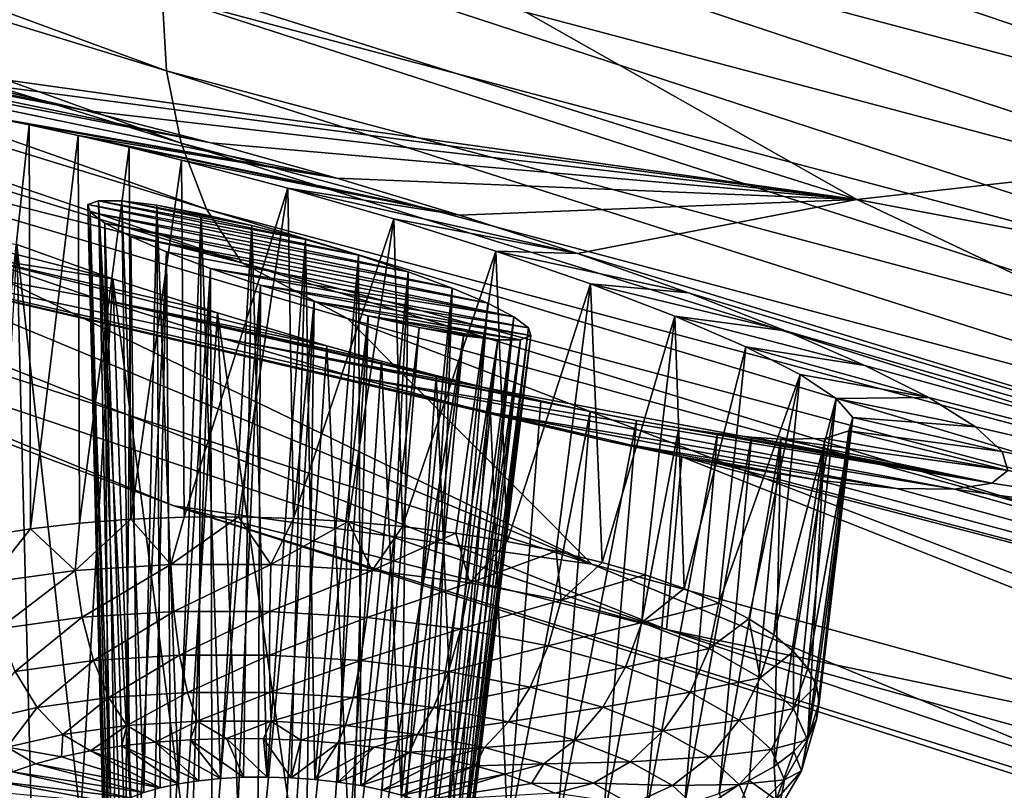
# Model space of a CAD drawing. Header units: metres. Extents: x -92 to 264, y -100 to 50.
# Tile 103 of 256: x 158.42 to 161.1, y -22.25 to -20.15. Entities that reach past the tile are written whole.
import ezdxf

# ---------------------------------------------------------------- set-up
doc = ezdxf.new("R2010")
doc.units = ezdxf.units.M
doc.layers.add('solid_21062050_01', color=7, linetype='CONTINUOUS')

msp = doc.modelspace()

# ---------------------------------------------------------------- linework, layer by layer
at = {"layer": 'solid_21062050_01'}
for points in [[(155.485321, -19.066683, 216.447647), (155.49736, -19.271816, 216.360413), (158.816193, -20.289869, 219.179626)], [(158.805008, -20.083668, 219.268188), (155.485321, -19.066683, 216.447647), (158.816193, -20.289869, 219.179626)], [(155.781219, -19.092808, 194.091873), (158.709229, -19.513201, 191.460327), (160.69899, -20.64082, 194.592407)], [(157.950272, -20.255001, 197.177292), (155.781219, -19.092808, 194.091873), (160.69899, -20.64082, 194.592407)], [(159.021606, -19.203484, 219.31102), (158.925659, -19.426531, 219.352219), (162.437485, -20.355686, 221.940567)], [(162.525772, -20.129112, 221.893021), (159.021606, -19.203484, 219.31102), (162.437485, -20.355686, 221.940567)], [(155.49736, -19.271816, 216.360413), (155.540131, -19.468645, 216.24231), (158.856003, -20.487011, 219.058044)], [(158.816193, -20.289869, 219.179626), (155.49736, -19.271816, 216.360413), (158.856003, -20.487011, 219.058044)], [(158.709229, -19.513201, 191.460327), (161.155518, -19.376358, 187.715286), (162.784653, -20.406536, 190.576706)], [(158.925659, -19.426531, 219.352219), (158.858185, -19.651297, 219.356689), (162.375412, -20.583344, 221.949356)], [(162.437485, -20.355686, 221.940567), (158.925659, -19.426531, 219.352219), (162.375412, -20.583344, 221.949356)], [(155.540131, -19.468645, 216.24231), (155.614777, -19.649342, 216.094925), (158.925507, -20.667187, 218.904968)], [(158.856003, -20.487011, 219.058044), (155.540131, -19.468645, 216.24231), (158.925507, -20.667187, 218.904968)], [(160.69899, -20.64082, 194.592407), (158.709229, -19.513201, 191.460327), (162.784653, -20.406536, 190.576706)], [(155.614777, -19.649342, 216.094925), (155.718658, -19.797749, 215.926971), (159.022232, -20.814196, 218.729309)], [(158.925507, -20.667187, 218.904968), (155.614777, -19.649342, 216.094925), (159.022232, -20.814196, 218.729309)], [(158.858185, -19.651297, 219.356689), (158.819046, -19.870451, 219.327286), (162.339386, -20.804716, 221.922256)], [(162.375412, -20.583344, 221.949356), (158.858185, -19.651297, 219.356689), (162.339386, -20.804716, 221.922256)], [(159.022232, -20.814196, 218.729309), (155.718658, -19.797749, 215.926971), (157.453949, -20.416178, 217.171936)], [(159.975769, -21.63555, 215.402588), (157.453949, -20.416178, 217.171936), (155.661438, -19.842333, 215.591675)], [(159.975769, -21.63555, 215.402588), (155.661438, -19.842333, 215.591675), (156.455994, -20.503201, 212.25737)], [(158.819046, -19.870451, 219.327286), (158.805008, -20.083668, 219.268188), (162.326462, -21.019545, 221.863708)], [(162.339386, -20.804716, 221.922256), (158.819046, -19.870451, 219.327286), (162.326462, -21.019545, 221.863708)], [(158.805008, -20.083668, 219.268188), (158.816193, -20.289869, 219.179626), (162.336731, -21.226744, 221.773926)], [(162.326462, -21.019545, 221.863708), (158.805008, -20.083668, 219.268188), (162.336731, -21.226744, 221.773926)], [(157.272949, -20.167406, 198.094086), (158.937698, -20.486353, 196.722046), (159.281143, -20.582481, 196.69281)], [(157.445297, -20.177063, 197.753754), (158.937698, -20.486353, 196.722046), (157.272949, -20.167406, 198.094086)], [(158.31395, -20.412132, 197.50296), (157.272949, -20.167406, 198.094086), (159.281143, -20.582481, 196.69281)], [(157.445297, -20.177063, 197.753754), (158.5952, -20.398058, 196.812469), (158.937698, -20.486353, 196.722046)], [(157.673569, -20.206551, 197.444168), (158.5952, -20.398058, 196.812469), (157.445297, -20.177063, 197.753754)], [(157.673569, -20.206551, 197.444168), (158.262161, -20.319901, 196.964554), (158.5952, -20.398058, 196.812469)], [(158.262161, -20.319901, 196.964554), (157.950272, -20.255001, 197.177292), (160.69899, -20.64082, 194.592407)], [(158.816193, -20.289869, 219.179626), (158.856003, -20.487011, 219.058044), (162.373337, -21.424181, 221.649124)], [(162.336731, -21.226744, 221.773926), (158.816193, -20.289869, 219.179626), (162.373337, -21.424181, 221.649124)], [(158.5952, -20.398058, 196.812469), (158.262161, -20.319901, 196.964554), (160.69899, -20.64082, 194.592407)], [(155.764023, -20.32382, 206.5103), (157.28299, -20.660475, 202.704224), (160.179276, -21.814236, 205.90892)], [(158.836777, -21.476488, 209.71196), (155.764023, -20.32382, 206.5103), (160.179276, -21.814236, 205.90892)], [(156.455994, -20.503201, 212.25737), (155.764023, -20.32382, 206.5103), (158.836777, -21.476488, 209.71196)], [(158.937698, -20.486353, 196.722046), (158.5952, -20.398058, 196.812469), (160.69899, -20.64082, 194.592407)], [(159.022232, -20.814196, 218.729309), (157.453949, -20.416178, 217.171936), (159.310211, -20.965946, 218.685791)], [(159.975769, -21.63555, 215.402588), (159.310211, -20.965946, 218.685791), (157.453949, -20.416178, 217.171936)], [(158.31395, -20.412132, 197.50296), (159.281143, -20.582481, 196.69281), (158.441605, -20.437553, 197.40802)], [(158.31395, -20.412132, 197.50296), (158.441605, -20.437553, 197.40802), (158.320206, -21.559071, 197.19397)], [(160.69899, -20.64082, 194.592407), (162.784653, -20.406536, 190.576706), (164.651413, -21.389364, 193.306625)], [(158.441605, -20.437553, 197.40802), (158.445938, -21.539291, 197.114334), (158.320206, -21.559071, 197.19397)], [(158.441605, -20.437553, 197.40802), (159.281143, -20.582481, 196.69281), (158.575897, -20.466553, 197.326706)], [(158.441605, -20.437553, 197.40802), (158.575897, -20.466553, 197.326706), (158.445938, -21.539291, 197.114334)], [(158.575897, -20.466553, 197.326706), (158.579529, -21.524038, 197.047516), (158.445938, -21.539291, 197.114334)], [(158.575897, -20.466553, 197.326706), (159.281143, -20.582481, 196.69281), (159.615479, -20.68355, 196.723221)], [(158.575897, -20.466553, 197.326706), (159.615479, -20.68355, 196.723221), (158.715012, -20.498699, 197.259628)], [(158.575897, -20.466553, 197.326706), (158.715012, -20.498699, 197.259628), (158.579529, -21.524038, 197.047516)], [(159.975769, -21.63555, 215.402588), (156.455994, -20.503201, 212.25737), (158.836777, -21.476488, 209.71196)], [(158.715012, -20.498699, 197.259628), (158.719513, -21.513474, 196.994278), (158.579529, -21.524038, 197.047516)], [(158.715012, -20.498699, 197.259628), (159.615479, -20.68355, 196.723221), (158.857559, -20.533619, 197.207001)], [(158.715012, -20.498699, 197.259628), (158.857559, -20.533619, 197.207001), (158.719513, -21.513474, 196.994278)], [(158.856003, -20.487011, 219.058044), (158.925507, -20.667187, 218.904968), (162.437256, -21.603876, 221.490723)], [(162.373337, -21.424181, 221.649124), (158.856003, -20.487011, 219.058044), (162.437256, -21.603876, 221.490723)], [(159.281143, -20.582481, 196.69281), (158.937698, -20.486353, 196.722046), (160.69899, -20.64082, 194.592407)], [(158.857559, -20.533619, 197.207001), (158.864349, -21.507715, 196.955185), (158.719513, -21.513474, 196.994278)], [(158.857559, -20.533619, 197.207001), (159.615479, -20.68355, 196.723221), (159.147583, -20.610296, 197.145416)], [(158.857559, -20.533619, 197.207001), (159.147583, -20.610296, 197.145416), (158.864349, -21.507715, 196.955185)], [(159.615479, -20.68355, 196.723221), (159.281143, -20.582481, 196.69281), (160.69899, -20.64082, 194.592407)], [(159.147583, -20.610296, 197.145416), (159.012482, -21.506826, 196.930679), (158.864349, -21.507715, 196.955185)], [(159.147583, -20.610296, 197.145416), (159.162262, -21.510818, 196.921005), (159.012482, -21.506826, 196.930679)], [(159.147583, -20.610296, 197.145416), (159.615479, -20.68355, 196.723221), (159.937149, -20.788692, 196.812759)], [(159.147583, -20.610296, 197.145416), (159.937149, -20.788692, 196.812759), (159.436081, -20.693859, 197.141617)], [(159.147583, -20.610296, 197.145416), (159.436081, -20.693859, 197.141617), (159.162262, -21.510818, 196.921005)], [(158.630661, -20.644373, 198.509888), (158.601837, -20.655048, 198.659576), (158.664352, -22.30768, 198.022003)], [(159.339478, -20.793148, 198.041397), (158.601837, -20.655048, 198.659576), (158.630661, -20.644373, 198.509888)], [(158.630661, -20.644373, 198.509888), (158.68692, -22.289768, 197.963287), (158.7173, -22.27326, 197.907776)], [(158.694382, -20.644903, 198.367065), (158.630661, -20.644373, 198.509888), (158.7173, -22.27326, 197.907776)], [(158.630661, -20.644373, 198.509888), (158.664352, -22.30768, 198.022003), (158.68692, -22.289768, 197.963287)], [(159.194992, -20.750202, 198.038269), (158.630661, -20.644373, 198.509888), (158.694382, -20.644903, 198.367065)], [(159.339478, -20.793148, 198.041397), (158.630661, -20.644373, 198.509888), (159.194992, -20.750202, 198.038269)], [(159.937149, -20.788692, 196.812759), (159.615479, -20.68355, 196.723221), (160.69899, -20.64082, 194.592407)], [(159.937149, -20.788692, 196.812759), (160.69899, -20.64082, 194.592407), (162.956497, -21.709013, 197.559433)], [(162.956497, -21.709013, 197.559433), (160.69899, -20.64082, 194.592407), (164.651413, -21.389364, 193.306625)], [(160.179276, -21.814236, 205.90892), (157.28299, -20.660475, 202.704224), (160.221115, -21.342726, 200.342041)], [(160.018631, -21.299852, 200.480713), (160.221115, -21.342726, 200.342041), (157.28299, -20.660475, 202.704224)], [(159.680527, -21.219168, 200.648163), (160.018631, -21.299852, 200.480713), (157.28299, -20.660475, 202.704224)], [(159.325806, -21.124495, 200.752411), (159.680527, -21.219168, 200.648163), (157.28299, -20.660475, 202.704224)], [(158.967331, -21.019661, 200.790894), (159.325806, -21.124495, 200.752411), (157.28299, -20.660475, 202.704224)], [(158.619171, -20.909365, 200.764542), (158.967331, -21.019661, 200.790894), (157.28299, -20.660475, 202.704224)], [(158.2883, -20.796337, 200.675659), (158.619171, -20.909365, 200.764542), (157.28299, -20.660475, 202.704224)], [(158.601837, -20.655048, 198.659576), (158.649979, -22.326689, 198.082901), (158.664352, -22.30768, 198.022003)], [(158.601837, -20.655048, 198.659576), (158.644058, -22.34647, 198.144958), (158.649979, -22.326689, 198.082901)], [(158.601837, -20.655048, 198.659576), (158.608276, -20.675907, 198.807007), (158.644058, -22.34647, 198.144958)], [(159.475067, -20.838049, 198.079315), (158.608276, -20.675907, 198.807007), (158.601837, -20.655048, 198.659576)], [(159.475067, -20.838049, 198.079315), (158.601837, -20.655048, 198.659576), (159.339478, -20.793148, 198.041397)], [(158.694382, -20.644903, 198.367065), (158.7173, -22.27326, 197.907776), (158.754959, -22.25844, 197.8564)], [(158.790009, -20.656942, 198.240692), (158.694382, -20.644903, 198.367065), (158.754959, -22.25844, 197.8564)], [(159.049423, -20.711603, 198.071259), (158.694382, -20.644903, 198.367065), (158.790009, -20.656942, 198.240692)], [(159.194992, -20.750202, 198.038269), (158.694382, -20.644903, 198.367065), (159.049423, -20.711603, 198.071259)], [(158.790009, -20.656942, 198.240692), (158.754959, -22.25844, 197.8564), (158.799286, -22.24556, 197.810043)], [(158.790009, -20.656942, 198.240692), (158.799286, -22.24556, 197.810043), (158.849487, -22.23484, 197.769516)], [(158.911316, -20.679737, 198.139816), (158.790009, -20.656942, 198.240692), (158.849487, -22.23484, 197.769516)], [(159.049423, -20.711603, 198.071259), (158.790009, -20.656942, 198.240692), (158.911316, -20.679737, 198.139816)], [(158.925507, -20.667187, 218.904968), (159.022232, -20.814196, 218.729309), (162.52623, -21.749586, 221.307892)], [(162.437256, -21.603876, 221.490723), (158.925507, -20.667187, 218.904968), (162.52623, -21.749586, 221.307892)], [(158.670425, -20.857386, 200.151733), (158.2883, -20.796337, 200.675659), (157.98262, -20.683733, 200.528)], [(158.670425, -20.857386, 200.151733), (157.98262, -20.683733, 200.528), (158.408401, -20.764032, 200.044464)], [(158.608276, -20.675907, 198.807007), (158.646667, -22.366688, 198.207092), (158.644058, -22.34647, 198.144958)], [(158.608276, -20.675907, 198.807007), (158.657776, -22.386992, 198.268265), (158.646667, -22.366688, 198.207092)], [(158.608276, -20.675907, 198.807007), (158.6483, -20.705515, 198.944244), (158.657776, -22.386992, 198.268265)], [(159.594864, -20.88253, 198.149261), (158.6483, -20.705515, 198.944244), (158.608276, -20.675907, 198.807007)], [(159.594864, -20.88253, 198.149261), (158.608276, -20.675907, 198.807007), (159.475067, -20.838049, 198.079315)], [(158.911316, -20.679737, 198.139816), (158.849487, -22.23484, 197.769516), (158.904724, -22.226465, 197.735504)], [(158.911316, -20.679737, 198.139816), (158.904724, -22.226465, 197.735504), (158.964035, -22.220579, 197.708572)], [(159.049423, -20.711603, 198.071259), (158.911316, -20.679737, 198.139816), (158.964035, -22.220579, 197.708572)], [(159.436081, -20.693859, 197.141617), (159.312042, -21.519644, 196.9263), (159.162262, -21.510818, 196.921005)], [(159.436081, -20.693859, 197.141617), (159.460205, -21.533209, 196.946472), (159.312042, -21.519644, 196.9263)], [(159.436081, -20.693859, 197.141617), (159.937149, -20.788692, 196.812759), (159.71402, -20.781712, 197.194305)], [(159.436081, -20.693859, 197.141617), (159.71402, -20.781712, 197.194305), (159.460205, -21.533209, 196.946472)], [(158.6483, -20.705515, 198.944244), (159.692673, -20.924286, 198.247116), (158.718994, -20.742155, 199.064545)], [(158.6483, -20.705515, 198.944244), (158.718994, -20.742155, 199.064545), (158.70459, -22.426487, 198.38353)], [(159.594864, -20.88253, 198.149261), (159.692673, -20.924286, 198.247116), (158.6483, -20.705515, 198.944244)], [(158.6483, -20.705515, 198.944244), (158.6772, -22.40704, 198.327408), (158.657776, -22.386992, 198.268265)], [(158.6483, -20.705515, 198.944244), (158.70459, -22.426487, 198.38353), (158.6772, -22.40704, 198.327408)], [(159.049423, -20.711603, 198.071259), (158.964035, -22.220579, 197.708572), (159.026428, -22.217281, 197.689209)], [(159.049423, -20.711603, 198.071259), (159.026428, -22.217281, 197.689209), (159.090805, -22.216629, 197.677734)], [(159.194992, -20.750202, 198.038269), (159.049423, -20.711603, 198.071259), (159.090805, -22.216629, 197.677734)], [(158.70459, -22.426487, 198.38353), (158.718994, -20.742155, 199.064545), (158.739502, -22.445, 198.435654)], [(158.816528, -20.783955, 199.16214), (158.739502, -22.445, 198.435654), (158.718994, -20.742155, 199.064545)], [(159.763397, -20.961103, 198.367477), (158.718994, -20.742155, 199.064545), (159.692673, -20.924286, 198.247116)], [(158.816528, -20.783955, 199.16214), (158.718994, -20.742155, 199.064545), (159.763397, -20.961103, 198.367477)], [(159.194992, -20.750202, 198.038269), (159.090805, -22.216629, 197.677734), (159.156082, -22.218632, 197.674347)], [(159.194992, -20.750202, 198.038269), (159.156082, -22.218632, 197.674347), (159.221146, -22.223257, 197.679077)], [(159.339478, -20.793148, 198.041397), (159.194992, -20.750202, 198.038269), (159.221146, -22.223257, 197.679077)], [(158.408401, -20.764032, 200.044464), (158.32193, -22.273174, 199.402283), (158.447769, -22.303717, 199.478241)], [(158.408401, -20.764032, 200.044464), (158.447769, -22.303717, 199.478241), (158.581467, -22.330406, 199.541153)], [(158.670425, -20.857386, 200.151733), (158.408401, -20.764032, 200.044464), (158.581467, -22.330406, 199.541153)], [(159.253128, -21.039816, 200.195282), (158.619171, -20.909365, 200.764542), (158.2883, -20.796337, 200.675659)], [(158.955429, -20.950603, 200.203308), (158.2883, -20.796337, 200.675659), (158.670425, -20.857386, 200.151733)], [(159.253128, -21.039816, 200.195282), (158.2883, -20.796337, 200.675659), (158.955429, -20.950603, 200.203308)], [(158.816528, -20.783955, 199.16214), (158.781326, -22.462259, 198.482895), (158.739502, -22.445, 198.435654)], [(158.816528, -20.783955, 199.16214), (158.82933, -22.477974, 198.524429), (158.781326, -22.462259, 198.482895)], [(158.816528, -20.783955, 199.16214), (158.936462, -20.828934, 199.232117), (158.82933, -22.477974, 198.524429)], [(158.816528, -20.783955, 199.16214), (159.763397, -20.961103, 198.367477), (158.936462, -20.828934, 199.232117)], [(159.339478, -20.793148, 198.041397), (159.221146, -22.223257, 197.679077), (159.284882, -22.230425, 197.691879)], [(159.339478, -20.793148, 198.041397), (159.284882, -22.230425, 197.691879), (159.346191, -22.240011, 197.712524)], [(159.475067, -20.838049, 198.079315), (159.339478, -20.793148, 198.041397), (159.346191, -22.240011, 197.712524)], [(159.71402, -20.781712, 197.194305), (159.605103, -21.551365, 196.981339), (159.460205, -21.533209, 196.946472)], [(159.71402, -20.781712, 197.194305), (159.745178, -21.57391, 197.030487), (159.605103, -21.551365, 196.981339)], [(159.71402, -20.781712, 197.194305), (159.937149, -20.788692, 196.812759), (160.239502, -20.896006, 196.960175)], [(159.71402, -20.781712, 197.194305), (160.239502, -20.896006, 196.960175), (159.972595, -20.871145, 197.301224)], [(159.71402, -20.781712, 197.194305), (159.972595, -20.871145, 197.301224), (159.745178, -21.57391, 197.030487)], [(160.239502, -20.896006, 196.960175), (159.937149, -20.788692, 196.812759), (162.956497, -21.709013, 197.559433)], [(158.936462, -20.828934, 199.232117), (158.882721, -22.491871, 198.55957), (158.82933, -22.477974, 198.524429)], [(158.936462, -20.828934, 199.232117), (158.940567, -22.503714, 198.587692), (158.882721, -22.491871, 198.55957)], [(158.936462, -20.828934, 199.232117), (159.073105, -20.874786, 199.27002), (158.940567, -22.503714, 198.587692)], [(158.936462, -20.828934, 199.232117), (159.763397, -20.961103, 198.367477), (159.803314, -20.991055, 198.50415)], [(158.936462, -20.828934, 199.232117), (159.803314, -20.991055, 198.50415), (159.073105, -20.874786, 199.27002)], [(159.022232, -20.814196, 218.729309), (159.310211, -20.965946, 218.685791), (161.227432, -21.49082, 220.130997)], [(162.52623, -21.749586, 221.307892), (159.022232, -20.814196, 218.729309), (161.227432, -21.49082, 220.130997)], [(158.670425, -20.857386, 200.151733), (158.581467, -22.330406, 199.541153), (158.721527, -22.352953, 199.590302)], [(158.670425, -20.857386, 200.151733), (158.721527, -22.352953, 199.590302), (158.86644, -22.371107, 199.625153)], [(158.955429, -20.950603, 200.203308), (158.670425, -20.857386, 200.151733), (158.86644, -22.371107, 199.625153)], [(159.475067, -20.838049, 198.079315), (159.346191, -22.240011, 197.712524), (159.404037, -22.251854, 197.740662)], [(159.475067, -20.838049, 198.079315), (159.404037, -22.251854, 197.740662), (159.457428, -22.265751, 197.775787)], [(159.594864, -20.88253, 198.149261), (159.475067, -20.838049, 198.079315), (159.457428, -22.265751, 197.775787)], [(159.073105, -20.874786, 199.27002), (159.001877, -22.5133, 198.608337), (158.940567, -22.503714, 198.587692)], [(159.073105, -20.874786, 199.27002), (159.065613, -22.520468, 198.62114), (159.001877, -22.5133, 198.608337)], [(159.073105, -20.874786, 199.27002), (159.219376, -20.91888, 199.272491), (159.065613, -22.520468, 198.62114)], [(159.073105, -20.874786, 199.27002), (159.803314, -20.991055, 198.50415), (159.809875, -21.012411, 198.650162)], [(159.073105, -20.874786, 199.27002), (159.809875, -21.012411, 198.650162), (159.219376, -20.91888, 199.272491)], [(159.594864, -20.88253, 198.149261), (159.457428, -22.265751, 197.775787), (159.505432, -22.281466, 197.817337)], [(159.594864, -20.88253, 198.149261), (159.505432, -22.281466, 197.817337), (159.547256, -22.298725, 197.864578)], [(159.594864, -20.88253, 198.149261), (159.547256, -22.298725, 197.864578), (159.692673, -20.924286, 198.247116)], [(159.972595, -20.871145, 197.301224), (159.87886, -21.600601, 197.093384), (159.745178, -21.57391, 197.030487)], [(159.972595, -20.871145, 197.301224), (160.004715, -21.631144, 197.169357), (159.87886, -21.600601, 197.093384)], [(159.972595, -20.871145, 197.301224), (160.239502, -20.896006, 196.960175), (160.504517, -20.999317, 197.157089)], [(159.972595, -20.871145, 197.301224), (160.504517, -20.999317, 197.157089), (160.202835, -20.959221, 197.458801)], [(159.972595, -20.871145, 197.301224), (160.202835, -20.959221, 197.458801), (160.004715, -21.631144, 197.169357)], [(159.837326, -21.190086, 199.996796), (158.967331, -21.019661, 200.790894), (158.619171, -20.909365, 200.764542)], [(159.40303, -21.08165, 200.168274), (158.619171, -20.909365, 200.764542), (159.253128, -21.039816, 200.195282)], [(159.551483, -21.120962, 200.125977), (158.619171, -20.909365, 200.764542), (159.40303, -21.08165, 200.168274)], [(159.696808, -21.157269, 200.068634), (158.619171, -20.909365, 200.764542), (159.551483, -21.120962, 200.125977)], [(159.837326, -21.190086, 199.996796), (158.619171, -20.909365, 200.764542), (159.696808, -21.157269, 200.068634)], [(160.504517, -20.999317, 197.157089), (160.239502, -20.896006, 196.960175), (162.956497, -21.709013, 197.559433)], [(159.219376, -20.91888, 199.272491), (159.130676, -22.525091, 198.625885), (159.065613, -22.520468, 198.62114)], [(159.219376, -20.91888, 199.272491), (159.195953, -22.527096, 198.622482), (159.130676, -22.525091, 198.625885)], [(159.219376, -20.91888, 199.272491), (159.366684, -20.958385, 199.237976), (159.195953, -22.527096, 198.622482)], [(159.219376, -20.91888, 199.272491), (159.809875, -21.012411, 198.650162), (159.781937, -21.023794, 198.797913)], [(159.219376, -20.91888, 199.272491), (159.781937, -21.023794, 198.797913), (159.366684, -20.958385, 199.237976)], [(159.692673, -20.924286, 198.247116), (159.547256, -22.298725, 197.864578), (159.582169, -22.317238, 197.916702)], [(159.763397, -20.961103, 198.367477), (159.692673, -20.924286, 198.247116), (159.582169, -22.317238, 197.916702)], [(158.955429, -20.950603, 200.203308), (158.86644, -22.371107, 199.625153), (159.014603, -22.384672, 199.64534)], [(158.955429, -20.950603, 200.203308), (159.014603, -22.384672, 199.64534), (159.164383, -22.393499, 199.65062)], [(159.253128, -21.039816, 200.195282), (158.955429, -20.950603, 200.203308), (159.164383, -22.393499, 199.65062)], [(159.366684, -20.958385, 199.237976), (159.26033, -22.526443, 198.611008), (159.195953, -22.527096, 198.622482)], [(159.366684, -20.958385, 199.237976), (159.322723, -22.523146, 198.591644), (159.26033, -22.526443, 198.611008)], [(163.751312, -22.669046, 218.273239), (161.227432, -21.49082, 220.130997), (159.310211, -20.965946, 218.685791)], [(163.751312, -22.669046, 218.273239), (159.310211, -20.965946, 218.685791), (159.975769, -21.63555, 215.402588)], [(159.366684, -20.958385, 199.237976), (159.505447, -20.990543, 199.167511), (159.322723, -22.523146, 198.591644)], [(159.366684, -20.958385, 199.237976), (159.781937, -21.023794, 198.797913), (159.719864, -21.024149, 198.939209)], [(159.366684, -20.958385, 199.237976), (159.719864, -21.024149, 198.939209), (159.505447, -20.990543, 199.167511)], [(159.763397, -20.961103, 198.367477), (159.582169, -22.317238, 197.916702), (159.609558, -22.336685, 197.972809)], [(159.763397, -20.961103, 198.367477), (159.609558, -22.336685, 197.972809), (159.628983, -22.356731, 198.031967)], [(159.803314, -20.991055, 198.50415), (159.763397, -20.961103, 198.367477), (159.628983, -22.356731, 198.031967)], [(160.202835, -20.959221, 197.458801), (160.121353, -21.665201, 197.257553), (160.004715, -21.631144, 197.169357)], [(160.202835, -20.959221, 197.458801), (160.227478, -21.702406, 197.357025), (160.121353, -21.665201, 197.257553)], [(160.202835, -20.959221, 197.458801), (160.504517, -20.999317, 197.157089), (160.720734, -21.093916, 197.392166)], [(160.202835, -20.959221, 197.458801), (160.720734, -21.093916, 197.392166), (160.395981, -21.042749, 197.661377)], [(160.202835, -20.959221, 197.458801), (160.395981, -21.042749, 197.661377), (160.227478, -21.702406, 197.357025)], [(159.505447, -20.990543, 199.167511), (159.382034, -22.51726, 198.564728), (159.322723, -22.523146, 198.591644)], [(159.505447, -20.990543, 199.167511), (159.625961, -21.012941, 199.065399), (159.382034, -22.51726, 198.564728)], [(159.505447, -20.990543, 199.167511), (159.719864, -21.024149, 198.939209), (159.625961, -21.012941, 199.065399)], [(159.803314, -20.991055, 198.50415), (159.628983, -22.356731, 198.031967), (159.640091, -22.377037, 198.093124)], [(159.803314, -20.991055, 198.50415), (159.640091, -22.377037, 198.093124), (159.6427, -22.397255, 198.155273)], [(159.809875, -21.012411, 198.650162), (159.803314, -20.991055, 198.50415), (159.6427, -22.397255, 198.155273)], [(158.967331, -21.019661, 200.790894), (161.066437, -21.414822, 199.004623), (159.325806, -21.124495, 200.752411)], [(160.097504, -21.243685, 199.812698), (161.066437, -21.414822, 199.004623), (158.967331, -21.019661, 200.790894)], [(159.971451, -21.219019, 199.911148), (158.967331, -21.019661, 200.790894), (159.837326, -21.190086, 199.996796)], [(160.097504, -21.243685, 199.812698), (158.967331, -21.019661, 200.790894), (159.971451, -21.219019, 199.911148)], [(159.625961, -21.012941, 199.065399), (159.437271, -22.508884, 198.530701), (159.382034, -22.51726, 198.564728)], [(159.625961, -21.012941, 199.065399), (159.487473, -22.498165, 198.490173), (159.437271, -22.508884, 198.530701)], [(159.625961, -21.012941, 199.065399), (159.719864, -21.024149, 198.939209), (159.487473, -22.498165, 198.490173)], [(159.809875, -21.012411, 198.650162), (159.63678, -22.417036, 198.217331), (159.622406, -22.436045, 198.278229)], [(159.781937, -21.023794, 198.797913), (159.809875, -21.012411, 198.650162), (159.622406, -22.436045, 198.278229)], [(159.809875, -21.012411, 198.650162), (159.6427, -22.397255, 198.155273), (159.63678, -22.417036, 198.217331)], [(160.720734, -21.093916, 197.392166), (160.504517, -20.999317, 197.157089), (162.956497, -21.709013, 197.559433)], [(159.253128, -21.039816, 200.195282), (159.164383, -22.393499, 199.65062), (159.314163, -22.39749, 199.640961)], [(159.40303, -21.08165, 200.168274), (159.253128, -21.039816, 200.195282), (159.314163, -22.39749, 199.640961)], [(159.719864, -21.024149, 198.939209), (159.531799, -22.485285, 198.443832), (159.487473, -22.498165, 198.490173)], [(159.719864, -21.024149, 198.939209), (159.569458, -22.470465, 198.392456), (159.531799, -22.485285, 198.443832)], [(159.781937, -21.023794, 198.797913), (159.599838, -22.453957, 198.336945), (159.569458, -22.470465, 198.392456)], [(159.719864, -21.024149, 198.939209), (159.781937, -21.023794, 198.797913), (159.569458, -22.470465, 198.392456)], [(159.781937, -21.023794, 198.797913), (159.622406, -22.436045, 198.278229), (159.599838, -22.453957, 198.336945)], [(160.395981, -21.042749, 197.661377), (160.32196, -21.742344, 197.46666), (160.227478, -21.702406, 197.357025)], [(160.544464, -21.118504, 197.901215), (160.32196, -21.742344, 197.46666), (160.395981, -21.042749, 197.661377)], [(160.395981, -21.042749, 197.661377), (160.720734, -21.093916, 197.392166), (160.894547, -21.181118, 197.66185)], [(160.544464, -21.118504, 197.901215), (160.395981, -21.042749, 197.661377), (160.894547, -21.181118, 197.66185)], [(159.40303, -21.08165, 200.168274), (159.314163, -22.39749, 199.640961), (159.46228, -22.396601, 199.616455)], [(159.551483, -21.120962, 200.125977), (159.40303, -21.08165, 200.168274), (159.46228, -22.396601, 199.616455)], [(160.894547, -21.181118, 197.66185), (160.720734, -21.093916, 197.392166), (162.956497, -21.709013, 197.559433)], [(159.325806, -21.124495, 200.752411), (161.066437, -21.414822, 199.004623), (160.96524, -21.43161, 199.347351)], [(159.325806, -21.124495, 200.752411), (160.96524, -21.43161, 199.347351), (159.680527, -21.219168, 200.648163)], [(159.551483, -21.120962, 200.125977), (159.46228, -22.396601, 199.616455), (159.607132, -22.390844, 199.577362)], [(159.696808, -21.157269, 200.068634), (159.551483, -21.120962, 200.125977), (159.607132, -22.390844, 199.577362)], [(160.544464, -21.118504, 197.901215), (160.403748, -21.784584, 197.585281), (160.32196, -21.742344, 197.46666)], [(160.544464, -21.118504, 197.901215), (160.471939, -21.828657, 197.711563), (160.403748, -21.784584, 197.585281)], [(160.544464, -21.118504, 197.901215), (160.6427, -21.183565, 198.169006), (160.471939, -21.828657, 197.711563)], [(160.544464, -21.118504, 197.901215), (160.894547, -21.181118, 197.66185), (160.6427, -21.183565, 198.169006)], [(159.696808, -21.157269, 200.068634), (159.607132, -22.390844, 199.577362), (159.747116, -22.38028, 199.524109)], [(159.837326, -21.190086, 199.996796), (159.696808, -21.157269, 200.068634), (159.747116, -22.38028, 199.524109)], [(160.6427, -21.183565, 198.169006), (160.894547, -21.181118, 197.66185), (161.022064, -21.260773, 197.972946)], [(161.022064, -21.260773, 197.972946), (160.894547, -21.181118, 197.66185), (162.956497, -21.709013, 197.559433)], [(159.971451, -21.219019, 199.911148), (159.837326, -21.190086, 199.996796), (159.747116, -22.38028, 199.524109)], [(160.6427, -21.183565, 198.169006), (160.525787, -21.874084, 197.844147), (160.471939, -21.828657, 197.711563)], [(160.6427, -21.183565, 198.169006), (160.564713, -21.920368, 197.981567), (160.525787, -21.874084, 197.844147)], [(160.6427, -21.183565, 198.169006), (160.687286, -21.235479, 198.454666), (160.564713, -21.920368, 197.981567)], [(160.6427, -21.183565, 198.169006), (161.022064, -21.260773, 197.972946), (160.687286, -21.235479, 198.454666)], [(159.680527, -21.219168, 200.648163), (160.96524, -21.43161, 199.347351), (160.807114, -21.429213, 199.676117)], [(159.680527, -21.219168, 200.648163), (160.807114, -21.429213, 199.676117), (160.018631, -21.299852, 200.480713)], [(159.971451, -21.219019, 199.911148), (159.747116, -22.38028, 199.524109), (159.880707, -22.365025, 199.457306)], [(160.097504, -21.243685, 199.812698), (159.971451, -21.219019, 199.911148), (159.880707, -22.365025, 199.457306)], [(160.097504, -21.243685, 199.812698), (159.880707, -22.365025, 199.457306), (160.006439, -22.345247, 199.377655)], [(160.213715, -21.263769, 199.702927), (160.097504, -21.243685, 199.812698), (160.006439, -22.345247, 199.377655)], [(160.213715, -21.263769, 199.702927), (161.066437, -21.414822, 199.004623), (160.097504, -21.243685, 199.812698)], [(160.687286, -21.235479, 198.454666), (160.588287, -21.966999, 198.12233), (160.564713, -21.920368, 197.981567)], [(160.687286, -21.235479, 198.454666), (160.596252, -22.013468, 198.264877), (160.588287, -21.966999, 198.12233)], [(160.687286, -21.235479, 198.454666), (160.676849, -21.272341, 198.748398), (160.596252, -22.013468, 198.264877)], [(160.687286, -21.235479, 198.454666), (161.0952, -21.328512, 198.311691), (160.676849, -21.272341, 198.748398)], [(160.687286, -21.235479, 198.454666), (161.022064, -21.260773, 197.972946), (161.0952, -21.328512, 198.311691)], [(161.0952, -21.328512, 198.311691), (161.022064, -21.260773, 197.972946), (162.956497, -21.709013, 197.559433)], [(160.213715, -21.263769, 199.702927), (160.006439, -22.345247, 199.377655), (160.122925, -22.321161, 199.286057)], [(160.318649, -21.279079, 199.583572), (160.213715, -21.263769, 199.702927), (160.122925, -22.321161, 199.286057)], [(160.318649, -21.279079, 199.583572), (160.122925, -22.321161, 199.286057), (160.228912, -22.293034, 199.183487)], [(160.318649, -21.279079, 199.583572), (161.066437, -21.414822, 199.004623), (160.213715, -21.263769, 199.702927)], [(160.411316, -21.289566, 199.456329), (160.318649, -21.279079, 199.583572), (160.228912, -22.293034, 199.183487)], [(160.411316, -21.289566, 199.456329), (161.066437, -21.414822, 199.004623), (160.318649, -21.279079, 199.583572)], [(160.676849, -21.272341, 198.748398), (160.565155, -22.103888, 198.549088), (160.588516, -22.059263, 198.407654)], [(160.676849, -21.272341, 198.748398), (160.611237, -21.29269, 199.040802), (160.565155, -22.103888, 198.549088)], [(160.676849, -21.272341, 198.748398), (160.588516, -22.059263, 198.407654), (160.596252, -22.013468, 198.264877)], [(160.676849, -21.272341, 198.748398), (161.109909, -21.380247, 198.658112), (160.611237, -21.29269, 199.040802)], [(160.676849, -21.272341, 198.748398), (161.0952, -21.328512, 198.311691), (161.109909, -21.380247, 198.658112)], [(160.018631, -21.299852, 200.480713), (160.807114, -21.429213, 199.676117), (160.593292, -21.406651, 199.982666)], [(160.018631, -21.299852, 200.480713), (160.593292, -21.406651, 199.982666), (160.221115, -21.342726, 200.342041)], [(160.411316, -21.289566, 199.456329), (160.228912, -22.293034, 199.183487), (160.323212, -22.261171, 199.071091)], [(160.491211, -21.295273, 199.322556), (160.411316, -21.289566, 199.456329), (160.323212, -22.261171, 199.071091)], [(160.491211, -21.295273, 199.322556), (160.323212, -22.261171, 199.071091), (160.4048, -22.225924, 198.950089)], [(160.491211, -21.295273, 199.322556), (160.4048, -22.225924, 198.950089), (160.472794, -22.187675, 198.821808)], [(160.491211, -21.295273, 199.322556), (161.066437, -21.414822, 199.004623), (160.411316, -21.289566, 199.456329)], [(160.611237, -21.29269, 199.040802), (160.472794, -22.187675, 198.821808), (160.526443, -22.146849, 198.687653)], [(160.611237, -21.29269, 199.040802), (160.491211, -21.295273, 199.322556), (160.472794, -22.187675, 198.821808)], [(160.611237, -21.29269, 199.040802), (161.109909, -21.380247, 198.658112), (160.491211, -21.295273, 199.322556)], [(160.491211, -21.295273, 199.322556), (161.109909, -21.380247, 198.658112), (161.066437, -21.414822, 199.004623)], [(160.611237, -21.29269, 199.040802), (160.526443, -22.146849, 198.687653), (160.565155, -22.103888, 198.549088)], [(161.109909, -21.380247, 198.658112), (161.0952, -21.328512, 198.311691), (162.956497, -21.709013, 197.559433)], [(160.179276, -21.814236, 205.90892), (160.221115, -21.342726, 200.342041), (162.792221, -22.361565, 203.171204)], [(160.221115, -21.342726, 200.342041), (160.327347, -21.363216, 200.255219), (165.466385, -22.710501, 200.341171)], [(162.792221, -22.361565, 203.171204), (160.221115, -21.342726, 200.342041), (165.466385, -22.710501, 200.341171)], [(160.221115, -21.342726, 200.342041), (160.593292, -21.406651, 199.982666), (160.327347, -21.363216, 200.255219)], [(160.327347, -21.363216, 200.255219), (160.593292, -21.406651, 199.982666), (165.466385, -22.710501, 200.341171)], [(161.066437, -21.414822, 199.004623), (161.109909, -21.380247, 198.658112), (162.956497, -21.709013, 197.559433)], [(160.593292, -21.406651, 199.982666), (160.807114, -21.429213, 199.676117), (165.466385, -22.710501, 200.341171)], [(160.96524, -21.43161, 199.347351), (161.066437, -21.414822, 199.004623), (162.956497, -21.709013, 197.559433)], [(160.807114, -21.429213, 199.676117), (160.96524, -21.43161, 199.347351), (165.466385, -22.710501, 200.341171)], [(160.96524, -21.43161, 199.347351), (162.956497, -21.709013, 197.559433), (165.466385, -22.710501, 200.341171)], [(158.836777, -21.476488, 209.71196), (160.179276, -21.814236, 205.90892), (163.346344, -22.88324, 208.878189)], [(162.170532, -22.542683, 212.673431), (158.836777, -21.476488, 209.71196), (163.346344, -22.88324, 208.878189)], [(159.975769, -21.63555, 215.402588), (158.836777, -21.476488, 209.71196), (162.170532, -22.542683, 212.673431)], [(158.567413, -21.65333, 197.038177), (158.445938, -21.539291, 197.114334), (158.579529, -21.524038, 197.047516)], [(158.567413, -21.65333, 197.038177), (158.579529, -21.524038, 197.047516), (158.719513, -21.513474, 196.994278)], [(158.828033, -21.636642, 196.948273), (158.567413, -21.65333, 197.038177), (158.719513, -21.513474, 196.994278)], [(158.828033, -21.636642, 196.948273), (158.719513, -21.513474, 196.994278), (158.864349, -21.507715, 196.955185)], [(158.828033, -21.636642, 196.948273), (158.864349, -21.507715, 196.955185), (159.012482, -21.506826, 196.930679)], [(159.101318, -21.636692, 196.908264), (158.828033, -21.636642, 196.948273), (159.012482, -21.506826, 196.930679)], [(159.101318, -21.636692, 196.908264), (159.012482, -21.506826, 196.930679), (159.162262, -21.510818, 196.921005)], [(159.101318, -21.636692, 196.908264), (159.162262, -21.510818, 196.921005), (159.312042, -21.519644, 196.9263)], [(159.376755, -21.653481, 196.919708), (159.101318, -21.636692, 196.908264), (159.312042, -21.519644, 196.9263)], [(159.376755, -21.653481, 196.919708), (159.312042, -21.519644, 196.9263), (159.460205, -21.533209, 196.946472)], [(158.329468, -21.686117, 197.174545), (158.320206, -21.559071, 197.19397), (158.445938, -21.539291, 197.114334)], [(158.567413, -21.65333, 197.038177), (158.329468, -21.686117, 197.174545), (158.445938, -21.539291, 197.114334)], [(159.376755, -21.653481, 196.919708), (159.460205, -21.533209, 196.946472), (159.605103, -21.551365, 196.981339)], [(159.643784, -21.686359, 196.982162), (159.376755, -21.653481, 196.919708), (159.605103, -21.551365, 196.981339)], [(159.643784, -21.686359, 196.982162), (159.605103, -21.551365, 196.981339), (159.745178, -21.57391, 197.030487)], [(159.643784, -21.686359, 196.982162), (159.745178, -21.57391, 197.030487), (159.87886, -21.600601, 197.093384)], [(159.892136, -21.734068, 197.093231), (159.643784, -21.686359, 196.982162), (159.87886, -21.600601, 197.093384)], [(159.892136, -21.734068, 197.093231), (159.87886, -21.600601, 197.093384), (160.004715, -21.631144, 197.169357)], [(158.586151, -21.78076, 197.05162), (158.567413, -21.65333, 197.038177), (158.828033, -21.636642, 196.948273)], [(158.586151, -21.78076, 197.05162), (158.828033, -21.636642, 196.948273), (158.836182, -21.76475, 196.965363)], [(158.836182, -21.76475, 196.965363), (158.828033, -21.636642, 196.948273), (159.101318, -21.636692, 196.908264)], [(158.836182, -21.76475, 196.965363), (159.101318, -21.636692, 196.908264), (159.098358, -21.764799, 196.926987)], [(159.098358, -21.764799, 196.926987), (159.101318, -21.636692, 196.908264), (159.376755, -21.653481, 196.919708)], [(159.892136, -21.734068, 197.093231), (160.004715, -21.631144, 197.169357), (160.121353, -21.665201, 197.257553)], [(163.751312, -22.669046, 218.273239), (159.975769, -21.63555, 215.402588), (162.170532, -22.542683, 212.673431)], [(158.357895, -21.812214, 197.182449), (158.329468, -21.686117, 197.174545), (158.567413, -21.65333, 197.038177)], [(158.357895, -21.812214, 197.182449), (158.567413, -21.65333, 197.038177), (158.586151, -21.78076, 197.05162)], [(159.098358, -21.764799, 196.926987), (159.376755, -21.653481, 196.919708), (159.36261, -21.780903, 196.937973)], [(159.36261, -21.780903, 196.937973), (159.376755, -21.653481, 196.919708), (159.643784, -21.686359, 196.982162)], [(159.36261, -21.780903, 196.937973), (159.643784, -21.686359, 196.982162), (159.618774, -21.812447, 196.997879)], [(159.618774, -21.812447, 196.997879), (159.643784, -21.686359, 196.982162), (159.892136, -21.734068, 197.093231)], [(160.112244, -21.794771, 197.248627), (159.892136, -21.734068, 197.093231), (160.121353, -21.665201, 197.257553)], [(160.112244, -21.794771, 197.248627), (160.121353, -21.665201, 197.257553), (160.227478, -21.702406, 197.357025)], [(160.112244, -21.794771, 197.248627), (160.227478, -21.702406, 197.357025), (160.32196, -21.742344, 197.46666)], [(159.618774, -21.812447, 196.997879), (159.892136, -21.734068, 197.093231), (159.857025, -21.858215, 197.104431)], [(159.857025, -21.858215, 197.104431), (159.892136, -21.734068, 197.093231), (160.112244, -21.794771, 197.248627)], [(160.29567, -21.866137, 197.442383), (160.112244, -21.794771, 197.248627), (160.32196, -21.742344, 197.46666)], [(160.403748, -21.784584, 197.585281), (160.29567, -21.866137, 197.442383), (160.32196, -21.742344, 197.46666)], [(158.586151, -21.78076, 197.05162), (158.836182, -21.76475, 196.965363), (158.617432, -21.898804, 197.094727)], [(158.836182, -21.76475, 196.965363), (158.8517, -21.883802, 197.013901), (158.617432, -21.898804, 197.094727)], [(158.836182, -21.76475, 196.965363), (159.098358, -21.764799, 196.926987), (158.8517, -21.883802, 197.013901)], [(159.098358, -21.764799, 196.926987), (159.097351, -21.883848, 196.977951), (158.8517, -21.883802, 197.013901)], [(159.098358, -21.764799, 196.926987), (159.36261, -21.780903, 196.937973), (159.097351, -21.883848, 196.977951)], [(158.357895, -21.812214, 197.182449), (158.586151, -21.78076, 197.05162), (158.403549, -21.928276, 197.2173)], [(158.586151, -21.78076, 197.05162), (158.617432, -21.898804, 197.094727), (158.403549, -21.928276, 197.2173)], [(159.36261, -21.780903, 196.937973), (159.344955, -21.898939, 196.988235), (159.097351, -21.883848, 196.977951)], [(159.36261, -21.780903, 196.937973), (159.618774, -21.812447, 196.997879), (159.344955, -21.898939, 196.988235)], [(159.857025, -21.858215, 197.104431), (160.112244, -21.794771, 197.248627), (160.068192, -21.916451, 197.25351)], [(160.068192, -21.916451, 197.25351), (160.112244, -21.794771, 197.248627), (160.29567, -21.866137, 197.442383)], [(160.435364, -21.945421, 197.667068), (160.29567, -21.866137, 197.442383), (160.403748, -21.784584, 197.585281)], [(160.435364, -21.945421, 197.667068), (160.403748, -21.784584, 197.585281), (160.471939, -21.828657, 197.711563)], [(159.618774, -21.812447, 196.997879), (159.584976, -21.928493, 197.044373), (159.344955, -21.898939, 196.988235)], [(159.618774, -21.812447, 196.997879), (159.857025, -21.858215, 197.104431), (159.584976, -21.928493, 197.044373)], [(160.179276, -21.814236, 205.90892), (162.792221, -22.361565, 203.171204), (165.595169, -23.311028, 205.808441)], [(163.346344, -22.88324, 208.878189), (160.179276, -21.814236, 205.90892), (165.595169, -23.311028, 205.808441)], [(160.435364, -21.945421, 197.667068), (160.471939, -21.828657, 197.711563), (160.525787, -21.874084, 197.844147)], [(159.857025, -21.858215, 197.104431), (159.808212, -21.971378, 197.144211), (159.584976, -21.928493, 197.044373)], [(159.857025, -21.858215, 197.104431), (160.068192, -21.916451, 197.25351), (159.808212, -21.971378, 197.144211)], [(160.068192, -21.916451, 197.25351), (160.29567, -21.866137, 197.442383), (160.244171, -21.984917, 197.439392)], [(160.435364, -21.945421, 197.667068), (160.244171, -21.984917, 197.439392), (160.29567, -21.866137, 197.442383)], [(160.525955, -22.029581, 197.914047), (160.435364, -21.945421, 197.667068), (160.525787, -21.874084, 197.844147)], [(160.525955, -22.029581, 197.914047), (160.525787, -21.874084, 197.844147), (160.564713, -21.920368, 197.981567)], [(158.403549, -21.928276, 197.2173), (158.617432, -21.898804, 197.094727), (158.463394, -22.026516, 197.276779)], [(158.617432, -21.898804, 197.094727), (158.659149, -21.999542, 197.164597), (158.463394, -22.026516, 197.276779)], [(158.617432, -21.898804, 197.094727), (158.8517, -21.883802, 197.013901), (158.659149, -21.999542, 197.164597)], [(158.8517, -21.883802, 197.013901), (158.87355, -21.985813, 197.090637), (158.659149, -21.999542, 197.164597)], [(158.8517, -21.883802, 197.013901), (159.097351, -21.883848, 196.977951), (158.87355, -21.985813, 197.090637)], [(159.097351, -21.883848, 196.977951), (159.098373, -21.985855, 197.057724), (158.87355, -21.985813, 197.090637)], [(159.097351, -21.883848, 196.977951), (159.344955, -21.898939, 196.988235), (159.098373, -21.985855, 197.057724)], [(159.344955, -21.898939, 196.988235), (159.324982, -21.999664, 197.067139), (159.098373, -21.985855, 197.057724)], [(159.344955, -21.898939, 196.988235), (159.584976, -21.928493, 197.044373), (159.324982, -21.999664, 197.067139)], [(158.403549, -21.928276, 197.2173), (158.463394, -22.026516, 197.276779), (158.293839, -22.065695, 197.422882)], [(159.584976, -21.928493, 197.044373), (159.544662, -22.026714, 197.118515), (159.324982, -21.999664, 197.067139)], [(159.584976, -21.928493, 197.044373), (159.808212, -21.971378, 197.144211), (159.544662, -22.026714, 197.118515)], [(160.068192, -21.916451, 197.25351), (160.006073, -22.025944, 197.28389), (159.808212, -21.971378, 197.144211)], [(160.068192, -21.916451, 197.25351), (160.244171, -21.984917, 197.439392), (160.006073, -22.025944, 197.28389)], [(160.525955, -22.029581, 197.914047), (160.564713, -21.920368, 197.981567), (160.588287, -21.966999, 198.12233)], [(160.378189, -22.060978, 197.654953), (160.244171, -21.984917, 197.439392), (160.435364, -21.945421, 197.667068)], [(160.378189, -22.060978, 197.654953), (160.435364, -21.945421, 197.667068), (160.525955, -22.029581, 197.914047)], [(158.659149, -21.999542, 197.164597), (158.87355, -21.985813, 197.090637), (158.708496, -22.076218, 197.256561)], [(158.87355, -21.985813, 197.090637), (158.900269, -22.063938, 197.190399), (158.708496, -22.076218, 197.256561)], [(158.87355, -21.985813, 197.090637), (159.098373, -21.985855, 197.057724), (158.900269, -22.063938, 197.190399)], [(159.098373, -21.985855, 197.057724), (159.101349, -22.063974, 197.160965), (158.900269, -22.063938, 197.190399)], [(159.098373, -21.985855, 197.057724), (159.324982, -21.999664, 197.067139), (159.101349, -22.063974, 197.160965)], [(159.808212, -21.971378, 197.144211), (159.748962, -22.065964, 197.209885), (159.544662, -22.026714, 197.118515)], [(159.808212, -21.971378, 197.144211), (160.006073, -22.025944, 197.28389), (159.748962, -22.065964, 197.209885)], [(160.244171, -21.984917, 197.439392), (160.170959, -22.090094, 197.458069), (160.006073, -22.025944, 197.28389)], [(160.378189, -22.060978, 197.654953), (160.170959, -22.090094, 197.458069), (160.244171, -21.984917, 197.439392)], [(160.563965, -22.115377, 198.173813), (160.525955, -22.029581, 197.914047), (160.588287, -21.966999, 198.12233)], [(160.563965, -22.115377, 198.173813), (160.588287, -21.966999, 198.12233), (160.596252, -22.013468, 198.264877)], [(158.463394, -22.026516, 197.276779), (158.659149, -21.999542, 197.164597), (158.533417, -22.100344, 197.356903)], [(158.659149, -21.999542, 197.164597), (158.708496, -22.076218, 197.256561), (158.533417, -22.100344, 197.356903)], [(159.324982, -21.999664, 197.067139), (159.304031, -22.076328, 197.169388), (159.101349, -22.063974, 197.160965)], [(159.324982, -21.999664, 197.067139), (159.544662, -22.026714, 197.118515), (159.304031, -22.076328, 197.169388)], [(160.563965, -22.115377, 198.173813), (160.596252, -22.013468, 198.264877), (160.588516, -22.059263, 198.407654)], [(158.293839, -22.065695, 197.422882), (158.463394, -22.026516, 197.276779), (158.381744, -22.135387, 197.487564)], [(158.463394, -22.026516, 197.276779), (158.533417, -22.100344, 197.356903), (158.381744, -22.135387, 197.487564)], [(159.544662, -22.026714, 197.118515), (159.500519, -22.100521, 197.215347), (159.304031, -22.076328, 197.169388)], [(159.544662, -22.026714, 197.118515), (159.748962, -22.065964, 197.209885), (159.500519, -22.100521, 197.215347)], [(160.006073, -22.025944, 197.28389), (159.930054, -22.115902, 197.337723), (159.748962, -22.065964, 197.209885)], [(160.006073, -22.025944, 197.28389), (160.170959, -22.090094, 197.458069), (159.930054, -22.115902, 197.337723)], [(160.378189, -22.060978, 197.654953), (160.525955, -22.029581, 197.914047), (160.465088, -22.141716, 197.891876)], [(160.465088, -22.141716, 197.891876), (160.525955, -22.029581, 197.914047), (160.563965, -22.115377, 198.173813)], [(158.708496, -22.076218, 197.256561), (158.900269, -22.063938, 197.190399), (158.785339, -22.121469, 197.354141)], [(158.900269, -22.063938, 197.190399), (158.88092, -22.114885, 197.319733), (158.785339, -22.121469, 197.354141)], [(158.900269, -22.063938, 197.190399), (158.979782, -22.111805, 197.295685), (158.88092, -22.114885, 197.319733)], [(158.900269, -22.063938, 197.190399), (159.101349, -22.063974, 197.160965), (158.979782, -22.111805, 197.295685)], [(159.101349, -22.063974, 197.160965), (159.080673, -22.112267, 197.282288), (158.979782, -22.111805, 197.295685)], [(159.101349, -22.063974, 197.160965), (159.182358, -22.116264, 197.279709), (159.080673, -22.112267, 197.282288)], [(159.101349, -22.063974, 197.160965), (159.304031, -22.076328, 197.169388), (159.182358, -22.116264, 197.279709)], [(159.748962, -22.065964, 197.209885), (159.683258, -22.135626, 197.297058), (159.500519, -22.100521, 197.215347)], [(159.748962, -22.065964, 197.209885), (159.930054, -22.115902, 197.337723), (159.683258, -22.135626, 197.297058)], [(160.378189, -22.060978, 197.654953), (160.296524, -22.161364, 197.660034), (160.170959, -22.090094, 197.458069)], [(160.378189, -22.060978, 197.654953), (160.465088, -22.141716, 197.891876), (160.296524, -22.161364, 197.660034)], [(160.547928, -22.199516, 198.436386), (160.588516, -22.059263, 198.407654), (160.565155, -22.103888, 198.549088)], [(160.547928, -22.199516, 198.436386), (160.563965, -22.115377, 198.173813), (160.588516, -22.059263, 198.407654)], [(158.533417, -22.100344, 197.356903), (158.708496, -22.076218, 197.256561), (158.60881, -22.144777, 197.452179)], [(158.708496, -22.076218, 197.256561), (158.69426, -22.131475, 197.398483), (158.60881, -22.144777, 197.452179)], [(158.708496, -22.076218, 197.256561), (158.785339, -22.121469, 197.354141), (158.69426, -22.131475, 197.398483)], [(159.304031, -22.076328, 197.169388), (159.283539, -22.123751, 197.287994), (159.182358, -22.116264, 197.279709)], [(159.304031, -22.076328, 197.169388), (159.500519, -22.100521, 197.215347), (159.283539, -22.123751, 197.287994)], [(160.170959, -22.090094, 197.458069), (160.080948, -22.174614, 197.497131), (159.930054, -22.115902, 197.337723)], [(160.296524, -22.161364, 197.660034), (160.080948, -22.174614, 197.497131), (160.170959, -22.090094, 197.458069)], [(158.381744, -22.135387, 197.487564), (158.533417, -22.100344, 197.356903), (158.530075, -22.161207, 197.514557)], [(158.533417, -22.100344, 197.356903), (158.60881, -22.144777, 197.452179), (158.530075, -22.161207, 197.514557)], [(158.785339, -22.121469, 197.354141), (158.88092, -22.114885, 197.319733), (158.964035, -22.220579, 197.708572)], [(158.88092, -22.114885, 197.319733), (158.979782, -22.111805, 197.295685), (159.026428, -22.217281, 197.689209)], [(158.88092, -22.114885, 197.319733), (159.026428, -22.217281, 197.689209), (158.964035, -22.220579, 197.708572)], [(158.979782, -22.111805, 197.295685), (159.090805, -22.216629, 197.677734), (159.026428, -22.217281, 197.689209)], [(158.979782, -22.111805, 197.295685), (159.080673, -22.112267, 197.282288), (159.090805, -22.216629, 197.677734)], [(159.080673, -22.112267, 197.282288), (159.156082, -22.218632, 197.674347), (159.090805, -22.216629, 197.677734)], [(159.080673, -22.112267, 197.282288), (159.182358, -22.116264, 197.279709), (159.156082, -22.218632, 197.674347)], [(159.182358, -22.116264, 197.279709), (159.283539, -22.123751, 197.287994), (159.156082, -22.218632, 197.674347)], [(159.500519, -22.100521, 197.215347), (159.382935, -22.13463, 197.307037), (159.283539, -22.123751, 197.287994)], [(159.500519, -22.100521, 197.215347), (159.479309, -22.148764, 197.336594), (159.382935, -22.13463, 197.307037)], [(159.500519, -22.100521, 197.215347), (159.683258, -22.135626, 197.297058), (159.479309, -22.148764, 197.336594)], [(159.930054, -22.115902, 197.337723), (159.84523, -22.180294, 197.411407), (159.683258, -22.135626, 197.297058)], [(159.930054, -22.115902, 197.337723), (160.080948, -22.174614, 197.497131), (159.84523, -22.180294, 197.411407)], [(160.465088, -22.141716, 197.891876), (160.563965, -22.115377, 198.173813), (160.501556, -22.224026, 198.141083)], [(160.501556, -22.224026, 198.141083), (160.563965, -22.115377, 198.173813), (160.547928, -22.199516, 198.436386)], [(160.547928, -22.199516, 198.436386), (160.565155, -22.103888, 198.549088), (160.526443, -22.146849, 198.687653)], [(158.381744, -22.135387, 197.487564), (158.530075, -22.161207, 197.514557), (158.459045, -22.180559, 197.584839)], [(158.381744, -22.135387, 197.487564), (158.459045, -22.180559, 197.584839), (158.396591, -22.202589, 197.662155)], [(158.530075, -22.161207, 197.514557), (158.60881, -22.144777, 197.452179), (158.799286, -22.24556, 197.810043)], [(158.60881, -22.144777, 197.452179), (158.69426, -22.131475, 197.398483), (158.849487, -22.23484, 197.769516)], [(158.60881, -22.144777, 197.452179), (158.849487, -22.23484, 197.769516), (158.799286, -22.24556, 197.810043)], [(158.69426, -22.131475, 197.398483), (158.785339, -22.121469, 197.354141), (158.904724, -22.226465, 197.735504)], [(158.69426, -22.131475, 197.398483), (158.904724, -22.226465, 197.735504), (158.849487, -22.23484, 197.769516)], [(158.785339, -22.121469, 197.354141), (158.964035, -22.220579, 197.708572), (158.904724, -22.226465, 197.735504)], [(159.283539, -22.123751, 197.287994), (159.221146, -22.223257, 197.679077), (159.156082, -22.218632, 197.674347)], [(159.283539, -22.123751, 197.287994), (159.382935, -22.13463, 197.307037), (159.221146, -22.223257, 197.679077)], [(159.382935, -22.13463, 197.307037), (159.284882, -22.230425, 197.691879), (159.221146, -22.223257, 197.679077)], [(159.382935, -22.13463, 197.307037), (159.479309, -22.148764, 197.336594), (159.284882, -22.230425, 197.691879)], [(159.683258, -22.135626, 197.297058), (159.571457, -22.165976, 197.376282), (159.479309, -22.148764, 197.336594)], [(159.683258, -22.135626, 197.297058), (159.658188, -22.18605, 197.425629), (159.571457, -22.165976, 197.376282)], [(159.683258, -22.135626, 197.297058), (159.84523, -22.180294, 197.411407), (159.658188, -22.18605, 197.425629)], [(160.465088, -22.141716, 197.891876), (160.37796, -22.237013, 197.882034), (160.296524, -22.161364, 197.660034)], [(160.465088, -22.141716, 197.891876), (160.501556, -22.224026, 198.141083), (160.37796, -22.237013, 197.882034)], [(160.478455, -22.278763, 198.691696), (160.526443, -22.146849, 198.687653), (160.472794, -22.187675, 198.821808)], [(160.478455, -22.278763, 198.691696), (160.547928, -22.199516, 198.436386), (160.526443, -22.146849, 198.687653)], [(158.459045, -22.180559, 197.584839), (158.530075, -22.161207, 197.514557), (158.799286, -22.24556, 197.810043)], [(159.479309, -22.148764, 197.336594), (159.346191, -22.240011, 197.712524), (159.284882, -22.230425, 197.691879)], [(159.479309, -22.148764, 197.336594), (159.571457, -22.165976, 197.376282), (159.346191, -22.240011, 197.712524)], [(159.571457, -22.165976, 197.376282), (159.404037, -22.251854, 197.740662), (159.346191, -22.240011, 197.712524)], [(159.571457, -22.165976, 197.376282), (159.658188, -22.18605, 197.425629), (159.404037, -22.251854, 197.740662)], [(160.080948, -22.174614, 197.497131), (159.980194, -22.232807, 197.553986), (159.84523, -22.180294, 197.411407)], [(160.195877, -22.23984, 197.681976), (159.980194, -22.232807, 197.553986), (160.080948, -22.174614, 197.497131)], [(160.296524, -22.161364, 197.660034), (160.195877, -22.23984, 197.681976), (160.080948, -22.174614, 197.497131)], [(160.296524, -22.161364, 197.660034), (160.37796, -22.237013, 197.882034), (160.195877, -22.23984, 197.681976)], [(158.396591, -22.202589, 197.662155), (158.459045, -22.180559, 197.584839), (158.754959, -22.25844, 197.8564)], [(158.459045, -22.180559, 197.584839), (158.799286, -22.24556, 197.810043), (158.754959, -22.25844, 197.8564)], [(159.658188, -22.18605, 197.425629), (159.457428, -22.265751, 197.775787), (159.404037, -22.251854, 197.740662)], [(159.658188, -22.18605, 197.425629), (159.738449, -22.208733, 197.483978), (159.457428, -22.265751, 197.775787)], [(159.84523, -22.180294, 197.411407), (159.738449, -22.208733, 197.483978), (159.658188, -22.18605, 197.425629)], [(159.84523, -22.180294, 197.411407), (159.811203, -22.23374, 197.550629), (159.738449, -22.208733, 197.483978)], [(159.84523, -22.180294, 197.411407), (159.980194, -22.232807, 197.553986), (159.811203, -22.23374, 197.550629)], [(160.478455, -22.278763, 198.691696), (160.472794, -22.187675, 198.821808), (160.4048, -22.225924, 198.950089)], [(160.48616, -22.304745, 198.39299), (160.547928, -22.199516, 198.436386), (160.478455, -22.278763, 198.691696)], [(160.501556, -22.224026, 198.141083), (160.547928, -22.199516, 198.436386), (160.48616, -22.304745, 198.39299)], [(158.300507, -22.253544, 197.833862), (158.343521, -22.22702, 197.745514), (158.68692, -22.289768, 197.963287)], [(158.343521, -22.22702, 197.745514), (158.396591, -22.202589, 197.662155), (158.7173, -22.27326, 197.907776)], [(158.343521, -22.22702, 197.745514), (158.7173, -22.27326, 197.907776), (158.68692, -22.289768, 197.963287)], [(158.396591, -22.202589, 197.662155), (158.754959, -22.25844, 197.8564), (158.7173, -22.27326, 197.907776)], [(159.738449, -22.208733, 197.483978), (159.505432, -22.281466, 197.817337), (159.457428, -22.265751, 197.775787)], [(159.738449, -22.208733, 197.483978), (159.811203, -22.23374, 197.550629), (159.505432, -22.281466, 197.817337)], [(160.358231, -22.350073, 198.929901), (160.4048, -22.225924, 198.950089), (160.323212, -22.261171, 199.071091)], [(160.358231, -22.350073, 198.929901), (160.478455, -22.278763, 198.691696), (160.4048, -22.225924, 198.950089)], [(160.501556, -22.224026, 198.141083), (160.412125, -22.314135, 198.11554), (160.37796, -22.237013, 197.882034)], [(160.501556, -22.224026, 198.141083), (160.48616, -22.304745, 198.39299), (160.412125, -22.314135, 198.11554)], [(158.202988, -22.349676, 199.245361), (158.423096, -22.410379, 199.400772), (158.205292, -22.239115, 199.314087)], [(158.423096, -22.410379, 199.400772), (158.32193, -22.273174, 199.402283), (158.205292, -22.239115, 199.314087)], [(159.811203, -22.23374, 197.550629), (159.875549, -22.260756, 197.624741), (159.505432, -22.281466, 197.817337)], [(159.980194, -22.232807, 197.553986), (159.875549, -22.260756, 197.624741), (159.811203, -22.23374, 197.550629)], [(160.082993, -22.291147, 197.719315), (159.875549, -22.260756, 197.624741), (159.980194, -22.232807, 197.553986)], [(160.195877, -22.23984, 197.681976), (160.082993, -22.291147, 197.719315), (159.980194, -22.232807, 197.553986)], [(160.195877, -22.23984, 197.681976), (160.270401, -22.309076, 197.885162), (160.082993, -22.291147, 197.719315)], [(160.37796, -22.237013, 197.882034), (160.270401, -22.309076, 197.885162), (160.195877, -22.23984, 197.681976)], [(160.37796, -22.237013, 197.882034), (160.412125, -22.314135, 198.11554), (160.270401, -22.309076, 197.885162)]]:
    msp.add_3dface(points, dxfattribs=at)

doc.saveas('drawing.dxf')
